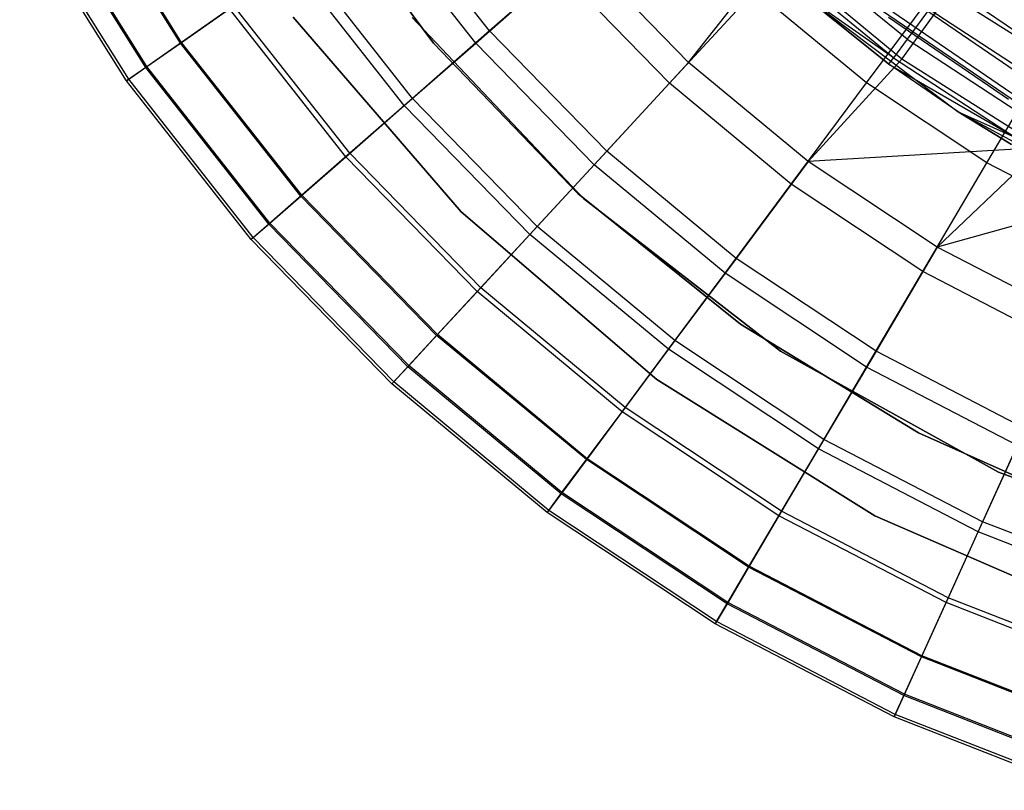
# Model space of a CAD drawing. Extents: x 0.1 to 16.1, y -3 to 3.
# Tile 4 of 65: x 5.4 to 7, y -2.9 to -1.6. Entities that reach past the tile are written whole.
import ezdxf

# ---------------------------------------------------------------- set-up
doc = ezdxf.new("R2010")
doc.units = 0
doc.header["$LTSCALE"] = 2.54
doc.layers.get('0').update_dxf_attribs({"color": 13, "linetype": 'CONTINUOUS'})

# ---------------------------------------------------------------- blocks, each defined once
blk = doc.blocks.new('DROPS_WOOD_D_PM_STL')
at = {"color": 0}
for p, q in [((5.6907, -1.6783, 4.3004), (5.5259, -1.4148, 4.3004)), ((5.6907, -1.6783, 4.3004), (5.5259, -1.4148, 4.3004)), ((5.6923, -1.6772, 5.9503), (5.5275, -1.4139, 5.9503)), ((5.6923, -1.6772, 5.9503), (5.5275, -1.4139, 5.9503)), ((5.896, -1.4107, 213.3831), (6.0943, -1.6784, 213.3831)), ((6.0943, -1.6784, 213.3031), (5.896, -1.4107, 213.3031)), ((5.896, -1.4107, 213.3831), (6.0943, -1.6784, 213.3831)), ((6.0943, -1.6784, 213.3031), (5.896, -1.4107, 213.3031)), ((5.896, -1.4107, 220.7031), (6.0943, -1.6784, 220.7031)), ((5.6351, -1.7173, 5.5715), (5.4664, -1.4477, 5.5715)), ((5.6351, -1.7173, 5.5715), (5.4664, -1.4477, 5.5715)), ((5.637, -1.716, 4.5921), (5.4685, -1.4466, 4.5921)), ((5.637, -1.716, 4.5921), (5.4685, -1.4466, 4.5921)), ((6.1841, -1.6589, 7.0318), (6.0185, -1.448, 7.0318)), ((6.1841, -1.6589, 7.0318), (6.0185, -1.448, 7.0318)), ((5.6046, -1.7387, 5.1881), (5.4338, -1.4658, 5.1881)), ((5.6046, -1.7387, 5.1881), (5.4338, -1.4658, 5.1881)), ((5.6082, -1.7362, 4.8891), (5.4377, -1.4636, 4.8891)), ((5.6082, -1.7362, 4.8891), (5.4377, -1.4636, 4.8891)), ((6.1619, -1.6784, 3.487), (5.9943, -1.465, 3.487)), ((6.1619, -1.6784, 3.487), (5.9943, -1.465, 3.487)), ((6.3291, -1.532, 7.3652), (6.1841, -1.6589, 7.0318)), ((6.3291, -1.532, 7.3652), (6.1841, -1.6589, 7.0318)), ((6.5019, -1.7095, 7.3652), (6.3291, -1.532, 7.3652)), ((6.5019, -1.7095, 7.3652), (6.3291, -1.532, 7.3652)), ((6.5019, -1.7095, 7.3652), (6.6383, -1.5352, 7.681)), ((6.5019, -1.7095, 7.3652), (6.6383, -1.5352, 7.681)), ((6.8421, -1.7038, 7.681), (6.6383, -1.5352, 7.681)), ((6.8421, -1.7038, 7.681), (6.6383, -1.5352, 7.681)), ((6.8508, -1.6723, 15.7499), (6.6743, -1.527, 15.7499)), ((6.8508, -1.6723, 15.7499), (6.6743, -1.527, 15.7499)), ((6.0478, -1.7782, 3.7448), (5.8703, -1.5521, 3.7448)), ((6.0478, -1.7782, 3.7448), (5.8703, -1.5521, 3.7448)), ((6.061, -1.7666, 6.6831), (5.8847, -1.542, 6.6831)), ((6.061, -1.7666, 6.6831), (5.8847, -1.542, 6.6831)), ((6.8289, -1.7021, 15.6443), (6.6493, -1.5542, 15.6443)), ((6.8289, -1.7021, 15.6443), (6.6493, -1.5542, 15.6443)), ((6.1619, -1.6784, 3.487), (6.2953, -1.5616, 3.2461)), ((6.1619, -1.6784, 3.487), (6.2953, -1.5616, 3.2461)), ((6.4714, -1.7425, 3.2461), (6.2953, -1.5616, 3.2461)), ((6.4714, -1.7425, 3.2461), (6.2953, -1.5616, 3.2461)), ((6.7857, -1.7421, 3.0249), (6.9187, -1.5632, 2.8255)), ((6.7857, -1.7421, 3.0249), (6.9187, -1.5632, 2.8255)), ((6.8798, -1.5609, 15.8073), (7.0621, -1.6855, 15.8073)), ((6.8798, -1.5609, 15.8073), (7.0621, -1.6855, 15.8073)), ((6.4714, -1.7425, 3.2461), (6.6079, -1.5947, 3.0249)), ((6.4714, -1.7425, 3.2461), (6.6079, -1.5947, 3.0249)), ((6.7857, -1.7421, 3.0249), (6.6079, -1.5947, 3.0249)), ((6.7857, -1.7421, 3.0249), (6.6079, -1.5947, 3.0249)), ((6.6726, -1.5921, 9.533), (6.8215, -1.7122, 15.533)), ((6.8215, -1.7122, 15.533), (6.6726, -1.5921, 15.533)), ((6.6726, -1.5921, 9.533), (6.8215, -1.7122, 15.533)), ((6.6726, -1.5921, 9.533), (6.9321, -1.7883, 9.533)), ((6.6726, -1.5921, 9.533), (6.9321, -1.7883, 9.533)), ((6.8215, -1.7122, 15.533), (6.6726, -1.5921, 15.533)), ((6.8289, -1.7021, 15.6443), (6.6726, -1.5921, 15.533)), ((6.8289, -1.7021, 15.6443), (6.6726, -1.5921, 15.533)), ((6.8421, -1.7038, 7.681), (6.9176, -1.5999, 7.8696)), ((6.8421, -1.7038, 7.681), (6.9176, -1.5999, 7.8696)), ((6.8478, -1.6025, 15.7239), (7.035, -1.7304, 15.7239)), ((6.8478, -1.6025, 15.7239), (7.035, -1.7304, 15.7239)), ((7.1273, -1.733, 7.8696), (6.9176, -1.5999, 7.8696)), ((7.1273, -1.733, 7.8696), (6.9176, -1.5999, 7.8696)), ((5.7756, -1.6186, 6.3217), (5.6923, -1.6772, 5.9503)), ((5.7756, -1.6186, 6.3217), (5.6923, -1.6772, 5.9503)), ((5.9608, -1.8544, 6.3217), (5.7756, -1.6186, 6.3217)), ((5.9608, -1.8544, 6.3217), (5.7756, -1.6186, 6.3217)), ((6.7849, -1.6084, 9.533), (7.0524, -1.7912, 9.533)), ((6.7849, -1.6084, 9.533), (7.0524, -1.7912, 9.533)), ((5.6907, -1.6783, 4.3004), (5.7688, -1.6234, 4.0169)), ((5.6907, -1.6783, 4.3004), (5.7688, -1.6234, 4.0169)), ((5.9544, -1.8599, 4.0169), (5.7688, -1.6234, 4.0169)), ((5.9544, -1.8599, 4.0169), (5.7688, -1.6234, 4.0169)), ((6.828, -1.6283, 15.6309), (7.0182, -1.7582, 15.6309)), ((6.828, -1.6283, 15.6309), (7.0182, -1.7582, 15.6309)), ((6.8861, -1.6243, 15.8447), (6.8508, -1.6723, 15.7499)), ((6.8861, -1.6243, 15.8447), (6.8508, -1.6723, 15.7499)), ((6.8861, -1.6243, 15.8447), (7.072, -1.7458, 15.8447)), ((6.8861, -1.6243, 15.8447), (7.072, -1.7458, 15.8447)), ((6.139, -1.948, 213.1031), (5.8703, -1.637, 213.1031)), ((5.8703, -1.637, 220.7031), (6.139, -1.948, 220.7031)), ((6.139, -1.948, 213.1031), (5.8703, -1.637, 213.1031)), ((5.8703, -1.637, 220.7031), (6.139, -1.948, 220.7031)), ((6.0606, -1.6376, 213.1031), (6.3342, -1.9267, 213.1031)), ((6.3342, -1.9267, 220.7031), (6.0606, -1.6376, 220.7031)), ((6.3342, -1.9267, 220.7031), (6.0606, -1.6376, 220.7031)), ((6.0606, -1.6376, 213.1031), (6.3342, -1.9267, 213.1031)), ((6.8213, -1.637, 15.533), (7.0125, -1.7677, 15.533)), ((6.8213, -1.637, 15.533), (7.0125, -1.7677, 15.533)), ((6.1841, -1.6589, 7.0318), (6.061, -1.7666, 6.6831)), ((6.1841, -1.6589, 7.0318), (6.061, -1.7666, 6.6831)), ((6.3712, -1.8511, 7.0318), (6.1841, -1.6589, 7.0318)), ((6.3712, -1.8511, 7.0318), (6.1841, -1.6589, 7.0318)), ((5.6923, -1.6772, 5.9503), (5.6351, -1.7173, 5.5715)), ((5.6923, -1.6772, 5.9503), (5.6351, -1.7173, 5.5715)), ((5.637, -1.716, 4.5921), (5.6907, -1.6783, 4.3004)), ((5.637, -1.716, 4.5921), (5.6907, -1.6783, 4.3004)), ((5.8827, -1.9227, 4.3004), (5.6907, -1.6783, 4.3004)), ((5.8827, -1.9227, 4.3004), (5.6907, -1.6783, 4.3004)), ((5.8841, -1.9215, 5.9503), (5.6923, -1.6772, 5.9503)), ((5.8841, -1.9215, 5.9503), (5.6923, -1.6772, 5.9503)), ((6.0478, -1.7782, 3.7448), (6.1619, -1.6784, 3.487)), ((6.0478, -1.7782, 3.7448), (6.1619, -1.6784, 3.487)), ((6.0943, -1.6784, 213.3831), (6.3252, -1.9185, 213.3831)), ((6.3252, -1.9185, 213.3031), (6.0943, -1.6784, 213.3031)), ((6.0943, -1.6784, 213.3831), (6.3252, -1.9185, 213.3831)), ((6.0943, -1.6784, 213.3831), (6.0943, -1.6784, 213.3031)), ((6.3252, -1.9185, 213.3031), (6.0943, -1.6784, 213.3031)), ((6.0943, -1.6784, 213.3831), (6.0943, -1.6784, 213.3031)), ((6.0943, -1.6784, 220.7031), (6.3252, -1.9185, 220.7031)), ((6.3511, -1.8728, 3.487), (6.1619, -1.6784, 3.487)), ((6.3511, -1.8728, 3.487), (6.1619, -1.6784, 3.487)), ((6.8508, -1.6723, 15.7499), (6.8289, -1.7021, 15.6443)), ((6.8508, -1.6723, 15.7499), (6.8289, -1.7021, 15.6443)), ((6.8508, -1.6723, 15.7499), (7.0422, -1.7974, 15.7499)), ((6.8508, -1.6723, 15.7499), (7.0422, -1.7974, 15.7499)), ((6.9782, -1.8698, 3.0249), (7.0914, -1.6778, 2.8255)), ((6.9782, -1.8698, 3.0249), (7.0914, -1.6778, 2.8255)), ((6.5019, -1.7095, 7.3652), (6.3712, -1.8511, 7.0318)), ((6.5019, -1.7095, 7.3652), (6.3712, -1.8511, 7.0318)), ((6.6926, -1.8675, 7.3652), (6.5019, -1.7095, 7.3652)), ((6.6926, -1.8675, 7.3652), (6.5019, -1.7095, 7.3652)), ((6.6926, -1.8675, 7.3652), (6.8421, -1.7038, 7.681)), ((6.6926, -1.8675, 7.3652), (6.8421, -1.7038, 7.681)), ((6.8215, -1.7122, 15.533), (6.8289, -1.7021, 15.6443)), ((6.8215, -1.7122, 15.533), (6.8289, -1.7021, 15.6443)), ((6.9321, -1.7883, 9.533), (6.8215, -1.7122, 15.533)), ((6.9321, -1.7883, 9.533), (6.8215, -1.7122, 15.533)), ((6.9321, -1.7883, 15.533), (6.8215, -1.7122, 15.533)), ((6.8215, -1.7122, 15.533), (7.0238, -1.8294, 15.6443)), ((6.8215, -1.7122, 15.533), (7.0238, -1.8294, 15.6443)), ((6.9321, -1.7883, 15.533), (6.8215, -1.7122, 15.533)), ((6.8289, -1.7021, 15.6443), (7.0238, -1.8294, 15.6443)), ((6.8289, -1.7021, 15.6443), (7.0238, -1.8294, 15.6443)), ((7.0654, -1.8455, 7.681), (6.8421, -1.7038, 7.681)), ((7.0654, -1.8455, 7.681), (6.8421, -1.7038, 7.681)), ((5.6351, -1.7173, 5.5715), (5.6046, -1.7387, 5.1881)), ((5.6351, -1.7173, 5.5715), (5.6046, -1.7387, 5.1881)), ((5.6082, -1.7362, 4.8891), (5.637, -1.716, 4.5921)), ((5.6082, -1.7362, 4.8891), (5.637, -1.716, 4.5921)), ((5.8315, -1.9675, 5.5715), (5.6351, -1.7173, 5.5715)), ((5.8315, -1.9675, 5.5715), (5.6351, -1.7173, 5.5715)), ((5.8333, -1.9659, 4.5921), (5.637, -1.716, 4.5921)), ((5.8333, -1.9659, 4.5921), (5.637, -1.716, 4.5921)), ((5.6046, -1.7387, 5.1881), (5.6082, -1.7362, 4.8891)), ((5.6046, -1.7387, 5.1881), (5.6082, -1.7362, 4.8891)), ((5.8035, -1.992, 5.1881), (5.6046, -1.7387, 5.1881)), ((5.8035, -1.992, 5.1881), (5.6046, -1.7387, 5.1881)), ((5.8068, -1.9891, 4.8891), (5.6082, -1.7362, 4.8891)), ((5.8068, -1.9891, 4.8891), (5.6082, -1.7362, 4.8891)), ((6.3511, -1.8728, 3.487), (6.4714, -1.7425, 3.2461)), ((6.3511, -1.8728, 3.487), (6.4714, -1.7425, 3.2461)), ((6.6657, -1.9036, 3.2461), (6.4714, -1.7425, 3.2461)), ((6.6657, -1.9036, 3.2461), (6.4714, -1.7425, 3.2461)), ((6.6657, -1.9036, 3.2461), (6.7857, -1.7421, 3.0249)), ((6.6657, -1.9036, 3.2461), (6.7857, -1.7421, 3.0249)), ((6.9782, -1.8698, 3.0249), (6.7857, -1.7421, 3.0249)), ((6.9782, -1.8698, 3.0249), (6.7857, -1.7421, 3.0249)), ((6.061, -1.7666, 6.6831), (5.9608, -1.8544, 6.3217)), ((6.061, -1.7666, 6.6831), (5.9608, -1.8544, 6.3217)), ((6.2602, -1.9712, 6.6831), (6.061, -1.7666, 6.6831)), ((6.2602, -1.9712, 6.6831), (6.061, -1.7666, 6.6831)), ((5.9544, -1.8599, 4.0169), (6.0478, -1.7782, 3.7448)), ((5.9544, -1.8599, 4.0169), (6.0478, -1.7782, 3.7448)), ((6.2484, -1.9841, 3.7448), (6.0478, -1.7782, 3.7448)), ((6.2484, -1.9841, 3.7448), (6.0478, -1.7782, 3.7448)), ((6.9321, -1.7883, 9.533), (6.9321, -1.7883, 15.533)), ((6.9321, -1.7883, 9.533), (6.9321, -1.7883, 15.533)), ((6.9321, -1.7883, 9.533), (7.0175, -1.8403, 15.533)), ((7.0175, -1.8403, 15.533), (6.9321, -1.7883, 15.533)), ((6.9321, -1.7883, 9.533), (7.0175, -1.8403, 15.533)), ((6.9321, -1.7883, 9.533), (7.2185, -1.9426, 9.533)), ((6.9321, -1.7883, 9.533), (7.2185, -1.9426, 9.533)), ((6.9321, -1.7883, 15.533), (7.0238, -1.8294, 15.6443)), ((6.9321, -1.7883, 15.533), (7.0238, -1.8294, 15.6443)), ((7.0175, -1.8403, 15.533), (6.9321, -1.7883, 15.533)), ((5.9608, -1.8544, 6.3217), (5.8841, -1.9215, 5.9503)), ((5.9608, -1.8544, 6.3217), (5.8841, -1.9215, 5.9503)), ((6.1699, -2.0691, 6.3217), (5.9608, -1.8544, 6.3217)), ((6.1699, -2.0691, 6.3217), (5.9608, -1.8544, 6.3217)), ((6.3712, -1.8511, 7.0318), (6.2602, -1.9712, 6.6831)), ((6.3712, -1.8511, 7.0318), (6.2602, -1.9712, 6.6831)), ((6.5776, -2.0222, 7.0318), (6.3712, -1.8511, 7.0318)), ((6.5776, -2.0222, 7.0318), (6.3712, -1.8511, 7.0318)), ((7.0654, -1.8455, 7.681), (6.6926, -1.8675, 7.3652)), ((7.0654, -1.8455, 7.681), (6.6926, -1.8675, 7.3652)), ((6.8989, -2.0044, 7.3652), (7.0654, -1.8455, 7.681)), ((6.8989, -2.0044, 7.3652), (7.0654, -1.8455, 7.681)), ((5.8827, -1.9227, 4.3004), (5.9544, -1.8599, 4.0169)), ((5.8827, -1.9227, 4.3004), (5.9544, -1.8599, 4.0169)), ((6.1642, -2.0753, 4.0169), (5.9544, -1.8599, 4.0169)), ((6.1642, -2.0753, 4.0169), (5.9544, -1.8599, 4.0169)), ((6.6926, -1.8675, 7.3652), (6.5776, -2.0222, 7.0318)), ((6.6926, -1.8675, 7.3652), (6.5776, -2.0222, 7.0318)), ((6.8989, -2.0044, 7.3652), (6.6926, -1.8675, 7.3652)), ((6.8989, -2.0044, 7.3652), (6.6926, -1.8675, 7.3652)), ((6.8761, -2.0432, 3.2461), (6.9782, -1.8698, 3.0249)), ((6.8761, -2.0432, 3.2461), (6.9782, -1.8698, 3.0249)), ((7.1832, -1.9763, 3.0249), (6.9782, -1.8698, 3.0249)), ((7.1832, -1.9763, 3.0249), (6.9782, -1.8698, 3.0249)), ((6.2484, -1.9841, 3.7448), (6.3511, -1.8728, 3.487)), ((6.2484, -1.9841, 3.7448), (6.3511, -1.8728, 3.487)), ((6.56, -2.0459, 3.487), (6.3511, -1.8728, 3.487)), ((6.56, -2.0459, 3.487), (6.3511, -1.8728, 3.487)), ((6.56, -2.0459, 3.487), (6.6657, -1.9036, 3.2461)), ((6.56, -2.0459, 3.487), (6.6657, -1.9036, 3.2461)), ((6.8761, -2.0432, 3.2461), (6.6657, -1.9036, 3.2461)), ((6.8761, -2.0432, 3.2461), (6.6657, -1.9036, 3.2461)), ((7.2098, -1.9178, 7.681), (6.8989, -2.0044, 7.3652)), ((7.2098, -1.9178, 7.681), (6.8989, -2.0044, 7.3652)), ((5.8841, -1.9215, 5.9503), (5.8315, -1.9675, 5.5715)), ((5.8841, -1.9215, 5.9503), (5.8315, -1.9675, 5.5715)), ((5.8333, -1.9659, 4.5921), (5.8827, -1.9227, 4.3004)), ((5.8333, -1.9659, 4.5921), (5.8827, -1.9227, 4.3004)), ((6.0995, -2.1454, 4.3004), (5.8827, -1.9227, 4.3004)), ((6.0995, -2.1454, 4.3004), (5.8827, -1.9227, 4.3004)), ((6.1007, -2.144, 5.9503), (5.8841, -1.9215, 5.9503)), ((6.1007, -2.144, 5.9503), (5.8841, -1.9215, 5.9503)), ((6.3252, -1.9185, 213.3831), (6.5849, -2.1272, 213.3831)), ((6.5849, -2.1272, 213.3031), (6.3252, -1.9185, 213.3031)), ((6.3252, -1.9185, 213.3831), (6.5849, -2.1272, 213.3831)), ((6.3252, -1.9185, 213.3831), (6.3252, -1.9185, 213.3031)), ((6.5849, -2.1272, 213.3031), (6.3252, -1.9185, 213.3031)), ((6.3252, -1.9185, 213.3831), (6.3252, -1.9185, 213.3031)), ((6.3252, -1.9185, 220.7031), (6.5849, -2.1272, 220.7031)), ((6.3342, -1.9267, 213.1031), (6.6488, -2.1706, 213.1031)), ((6.6488, -2.1706, 220.7031), (6.3342, -1.9267, 220.7031)), ((6.3342, -1.9267, 220.7031), (6.3342, -1.9267, 213.1031)), ((6.3342, -1.9267, 220.7031), (6.3342, -1.9267, 213.1031)), ((6.6488, -2.1706, 220.7031), (6.3342, -1.9267, 220.7031)), ((6.3342, -1.9267, 213.1031), (6.6488, -2.1706, 213.1031)), ((6.451, -2.2156, 213.1031), (6.139, -1.948, 213.1031)), ((6.139, -1.948, 220.7031), (6.451, -2.2156, 220.7031)), ((6.139, -1.948, 213.1031), (6.139, -1.948, 220.7031)), ((6.451, -2.2156, 213.1031), (6.139, -1.948, 213.1031)), ((6.139, -1.948, 220.7031), (6.451, -2.2156, 220.7031)), ((6.139, -1.948, 213.1031), (6.139, -1.948, 220.7031)), ((5.8315, -1.9675, 5.5715), (5.8035, -1.992, 5.1881)), ((5.8315, -1.9675, 5.5715), (5.8035, -1.992, 5.1881)), ((5.8068, -1.9891, 4.8891), (5.8333, -1.9659, 4.5921)), ((5.8068, -1.9891, 4.8891), (5.8333, -1.9659, 4.5921)), ((6.0534, -2.1953, 5.5715), (5.8315, -1.9675, 5.5715)), ((6.0534, -2.1953, 5.5715), (5.8315, -1.9675, 5.5715)), ((6.055, -2.1936, 4.5921), (5.8333, -1.9659, 4.5921)), ((6.055, -2.1936, 4.5921), (5.8333, -1.9659, 4.5921)), ((6.2602, -1.9712, 6.6831), (6.1699, -2.0691, 6.3217)), ((6.2602, -1.9712, 6.6831), (6.1699, -2.0691, 6.3217)), ((6.4801, -2.1535, 6.6831), (6.2602, -1.9712, 6.6831)), ((6.4801, -2.1535, 6.6831), (6.2602, -1.9712, 6.6831)), ((5.8035, -1.992, 5.1881), (5.8068, -1.9891, 4.8891)), ((5.8035, -1.992, 5.1881), (5.8068, -1.9891, 4.8891)), ((6.0281, -2.2227, 5.1881), (5.8035, -1.992, 5.1881)), ((6.0281, -2.2227, 5.1881), (5.8035, -1.992, 5.1881)), ((6.0311, -2.2195, 4.8891), (5.8068, -1.9891, 4.8891)), ((6.0311, -2.2195, 4.8891), (5.8068, -1.9891, 4.8891)), ((6.1642, -2.0753, 4.0169), (6.2484, -1.9841, 3.7448)), ((6.1642, -2.0753, 4.0169), (6.2484, -1.9841, 3.7448)), ((6.4696, -2.1675, 3.7448), (6.2484, -1.9841, 3.7448)), ((6.4696, -2.1675, 3.7448), (6.2484, -1.9841, 3.7448)), ((6.8989, -2.0044, 7.3652), (6.8011, -2.1704, 7.0318)), ((6.8989, -2.0044, 7.3652), (6.8011, -2.1704, 7.0318)), ((7.1187, -2.1186, 7.3652), (6.8989, -2.0044, 7.3652)), ((7.1187, -2.1186, 7.3652), (6.8989, -2.0044, 7.3652)), ((6.5776, -2.0222, 7.0318), (6.4801, -2.1535, 6.6831)), ((6.5776, -2.0222, 7.0318), (6.4801, -2.1535, 6.6831)), ((6.8011, -2.1704, 7.0318), (6.5776, -2.0222, 7.0318)), ((6.8011, -2.1704, 7.0318), (6.5776, -2.0222, 7.0318)), ((6.7861, -2.1959, 3.487), (6.8761, -2.0432, 3.2461)), ((6.7861, -2.1959, 3.487), (6.8761, -2.0432, 3.2461)), ((7.1001, -2.1596, 3.2461), (6.8761, -2.0432, 3.2461)), ((7.1001, -2.1596, 3.2461), (6.8761, -2.0432, 3.2461)), ((6.4696, -2.1675, 3.7448), (6.56, -2.0459, 3.487)), ((6.4696, -2.1675, 3.7448), (6.56, -2.0459, 3.487)), ((6.7861, -2.1959, 3.487), (6.56, -2.0459, 3.487)), ((6.7861, -2.1959, 3.487), (6.56, -2.0459, 3.487)), ((6.1699, -2.0691, 6.3217), (6.1007, -2.144, 5.9503)), ((6.1699, -2.0691, 6.3217), (6.1007, -2.144, 5.9503)), ((6.4006, -2.2604, 6.3217), (6.1699, -2.0691, 6.3217)), ((6.4006, -2.2604, 6.3217), (6.1699, -2.0691, 6.3217)), ((6.0995, -2.1454, 4.3004), (6.1642, -2.0753, 4.0169)), ((6.0995, -2.1454, 4.3004), (6.1642, -2.0753, 4.0169)), ((6.3956, -2.2672, 4.0169), (6.1642, -2.0753, 4.0169)), ((6.3956, -2.2672, 4.0169), (6.1642, -2.0753, 4.0169)), ((6.5849, -2.1272, 213.3831), (6.8692, -2.3009, 213.3831)), ((6.8692, -2.3009, 213.3031), (6.5849, -2.1272, 213.3031)), ((6.5849, -2.1272, 213.3831), (6.8692, -2.3009, 213.3831)), ((6.5849, -2.1272, 213.3831), (6.5849, -2.1272, 213.3031)), ((6.8692, -2.3009, 213.3031), (6.5849, -2.1272, 213.3031)), ((6.5849, -2.1272, 213.3831), (6.5849, -2.1272, 213.3031)), ((6.5849, -2.1272, 220.7031), (6.8692, -2.3009, 220.7031)), ((6.1007, -2.144, 5.9503), (6.0534, -2.1953, 5.5715)), ((6.1007, -2.144, 5.9503), (6.0534, -2.1953, 5.5715)), ((6.055, -2.1936, 4.5921), (6.0995, -2.1454, 4.3004)), ((6.055, -2.1936, 4.5921), (6.0995, -2.1454, 4.3004)), ((6.3387, -2.3437, 4.3004), (6.0995, -2.1454, 4.3004)), ((6.3387, -2.3437, 4.3004), (6.0995, -2.1454, 4.3004)), ((6.3399, -2.3422, 5.9503), (6.1007, -2.144, 5.9503)), ((6.3399, -2.3422, 5.9503), (6.1007, -2.144, 5.9503)), ((6.4801, -2.1535, 6.6831), (6.4006, -2.2604, 6.3217)), ((6.4801, -2.1535, 6.6831), (6.4006, -2.2604, 6.3217)), ((6.718, -2.3114, 6.6831), (6.4801, -2.1535, 6.6831)), ((6.718, -2.3114, 6.6831), (6.4801, -2.1535, 6.6831)), ((6.3956, -2.2672, 4.0169), (6.4696, -2.1675, 3.7448)), ((6.3956, -2.2672, 4.0169), (6.4696, -2.1675, 3.7448)), ((6.7092, -2.3264, 3.7448), (6.4696, -2.1675, 3.7448)), ((6.7092, -2.3264, 3.7448), (6.4696, -2.1675, 3.7448)), ((6.6488, -2.1706, 213.1031), (6.9969, -2.3637, 213.1031)), ((6.9969, -2.3637, 220.7031), (6.6488, -2.1706, 220.7031)), ((6.6488, -2.1706, 220.7031), (6.6488, -2.1706, 213.1031)), ((6.6488, -2.1706, 220.7031), (6.6488, -2.1706, 213.1031)), ((6.9969, -2.3637, 220.7031), (6.6488, -2.1706, 220.7031)), ((6.6488, -2.1706, 213.1031), (6.9969, -2.3637, 213.1031)), ((6.8011, -2.1704, 7.0318), (6.718, -2.3114, 6.6831)), ((6.8011, -2.1704, 7.0318), (6.718, -2.3114, 6.6831)), ((7.039, -2.2941, 7.0318), (6.8011, -2.1704, 7.0318)), ((7.039, -2.2941, 7.0318), (6.8011, -2.1704, 7.0318)), ((6.0534, -2.1953, 5.5715), (6.0281, -2.2227, 5.1881)), ((6.0534, -2.1953, 5.5715), (6.0281, -2.2227, 5.1881)), ((6.0311, -2.2195, 4.8891), (6.055, -2.1936, 4.5921)), ((6.0311, -2.2195, 4.8891), (6.055, -2.1936, 4.5921)), ((6.2982, -2.3983, 5.5715), (6.0534, -2.1953, 5.5715)), ((6.2982, -2.3983, 5.5715), (6.0534, -2.1953, 5.5715)), ((6.2996, -2.3964, 4.5921), (6.055, -2.1936, 4.5921)), ((6.2996, -2.3964, 4.5921), (6.055, -2.1936, 4.5921)), ((6.7092, -2.3264, 3.7448), (6.7861, -2.1959, 3.487)), ((6.7092, -2.3264, 3.7448), (6.7861, -2.1959, 3.487)), ((7.0268, -2.321, 3.487), (6.7861, -2.1959, 3.487)), ((7.0268, -2.321, 3.487), (6.7861, -2.1959, 3.487)), ((6.7994, -2.4336, 213.1031), (6.451, -2.2156, 213.1031)), ((6.451, -2.2156, 220.7031), (6.7994, -2.4336, 220.7031)), ((6.451, -2.2156, 213.1031), (6.451, -2.2156, 220.7031)), ((6.7994, -2.4336, 213.1031), (6.451, -2.2156, 213.1031)), ((6.451, -2.2156, 220.7031), (6.7994, -2.4336, 220.7031)), ((6.451, -2.2156, 213.1031), (6.451, -2.2156, 220.7031)), ((6.0281, -2.2227, 5.1881), (6.0311, -2.2195, 4.8891)), ((6.0281, -2.2227, 5.1881), (6.0311, -2.2195, 4.8891)), ((6.276, -2.4282, 5.1881), (6.0281, -2.2227, 5.1881)), ((6.276, -2.4282, 5.1881), (6.0281, -2.2227, 5.1881)), ((6.2786, -2.4247, 4.8891), (6.0311, -2.2195, 4.8891)), ((6.2786, -2.4247, 4.8891), (6.0311, -2.2195, 4.8891)), ((6.4006, -2.2604, 6.3217), (6.3399, -2.3422, 5.9503)), ((6.4006, -2.2604, 6.3217), (6.3399, -2.3422, 5.9503)), ((6.6504, -2.4261, 6.3217), (6.4006, -2.2604, 6.3217)), ((6.6504, -2.4261, 6.3217), (6.4006, -2.2604, 6.3217)), ((6.3387, -2.3437, 4.3004), (6.3956, -2.2672, 4.0169)), ((6.3387, -2.3437, 4.3004), (6.3956, -2.2672, 4.0169)), ((6.6462, -2.4334, 4.0169), (6.3956, -2.2672, 4.0169)), ((6.6462, -2.4334, 4.0169), (6.3956, -2.2672, 4.0169)), ((7.039, -2.2941, 7.0318), (6.9714, -2.443, 6.6831)), ((7.039, -2.2941, 7.0318), (6.9714, -2.443, 6.6831)), ((6.8692, -2.3009, 213.3831), (7.1734, -2.4368, 213.3831)), ((7.1734, -2.4368, 213.3031), (6.8692, -2.3009, 213.3031)), ((6.8692, -2.3009, 213.3831), (7.1734, -2.4368, 213.3831)), ((6.8692, -2.3009, 213.3831), (6.8692, -2.3009, 213.3031)), ((7.1734, -2.4368, 213.3031), (6.8692, -2.3009, 213.3031)), ((6.8692, -2.3009, 213.3831), (6.8692, -2.3009, 213.3031)), ((6.8692, -2.3009, 220.7031), (7.1734, -2.4368, 220.7031)), ((6.6462, -2.4334, 4.0169), (6.7092, -2.3264, 3.7448)), ((6.6462, -2.4334, 4.0169), (6.7092, -2.3264, 3.7448)), ((6.718, -2.3114, 6.6831), (6.6504, -2.4261, 6.3217)), ((6.718, -2.3114, 6.6831), (6.6504, -2.4261, 6.3217)), ((6.9642, -2.459, 3.7448), (6.7092, -2.3264, 3.7448)), ((6.9642, -2.459, 3.7448), (6.7092, -2.3264, 3.7448)), ((6.9714, -2.443, 6.6831), (6.718, -2.3114, 6.6831)), ((6.9714, -2.443, 6.6831), (6.718, -2.3114, 6.6831)), ((6.9642, -2.459, 3.7448), (7.0268, -2.321, 3.487)), ((6.9642, -2.459, 3.7448), (7.0268, -2.321, 3.487)), ((6.3399, -2.3422, 5.9503), (6.2982, -2.3983, 5.5715)), ((6.3399, -2.3422, 5.9503), (6.2982, -2.3983, 5.5715)), ((6.5987, -2.5139, 5.9503), (6.3399, -2.3422, 5.9503)), ((6.5987, -2.5139, 5.9503), (6.3399, -2.3422, 5.9503)), ((6.2996, -2.3964, 4.5921), (6.3387, -2.3437, 4.3004)), ((6.2996, -2.3964, 4.5921), (6.3387, -2.3437, 4.3004)), ((6.5977, -2.5155, 4.3004), (6.3387, -2.3437, 4.3004)), ((6.5977, -2.5155, 4.3004), (6.3387, -2.3437, 4.3004)), ((6.9969, -2.3637, 213.1031), (7.3704, -2.5013, 213.1031)), ((7.3704, -2.5013, 220.7031), (6.9969, -2.3637, 220.7031)), ((6.9969, -2.3637, 220.7031), (6.9969, -2.3637, 213.1031)), ((6.9969, -2.3637, 220.7031), (6.9969, -2.3637, 213.1031)), ((7.3704, -2.5013, 220.7031), (6.9969, -2.3637, 220.7031)), ((6.9969, -2.3637, 213.1031), (7.3704, -2.5013, 213.1031)), ((6.2982, -2.3983, 5.5715), (6.276, -2.4282, 5.1881)), ((6.2982, -2.3983, 5.5715), (6.276, -2.4282, 5.1881)), ((6.2786, -2.4247, 4.8891), (6.2996, -2.3964, 4.5921)), ((6.2786, -2.4247, 4.8891), (6.2996, -2.3964, 4.5921)), ((6.5632, -2.5741, 5.5715), (6.2982, -2.3983, 5.5715)), ((6.5632, -2.5741, 5.5715), (6.2982, -2.3983, 5.5715)), ((6.5644, -2.5721, 4.5921), (6.2996, -2.3964, 4.5921)), ((6.5644, -2.5721, 4.5921), (6.2996, -2.3964, 4.5921)), ((6.276, -2.4282, 5.1881), (6.2786, -2.4247, 4.8891)), ((6.276, -2.4282, 5.1881), (6.2786, -2.4247, 4.8891)), ((6.5443, -2.6062, 5.1881), (6.276, -2.4282, 5.1881)), ((6.5443, -2.6062, 5.1881), (6.276, -2.4282, 5.1881)), ((6.5465, -2.6024, 4.8891), (6.2786, -2.4247, 4.8891)), ((6.5465, -2.6024, 4.8891), (6.2786, -2.4247, 4.8891)), ((6.5977, -2.5155, 4.3004), (6.6462, -2.4334, 4.0169)), ((6.5977, -2.5155, 4.3004), (6.6462, -2.4334, 4.0169)), ((6.6504, -2.4261, 6.3217), (6.5987, -2.5139, 5.9503)), ((6.6504, -2.4261, 6.3217), (6.5987, -2.5139, 5.9503)), ((6.9129, -2.572, 4.0169), (6.6462, -2.4334, 4.0169)), ((6.9129, -2.572, 4.0169), (6.6462, -2.4334, 4.0169)), ((6.9164, -2.5644, 6.3217), (6.6504, -2.4261, 6.3217)), ((6.9164, -2.5644, 6.3217), (6.6504, -2.4261, 6.3217)), ((7.1764, -2.5973, 213.1031), (6.7994, -2.4336, 213.1031)), ((6.7994, -2.4336, 220.7031), (7.1764, -2.5973, 220.7031)), ((6.7994, -2.4336, 213.1031), (6.7994, -2.4336, 220.7031)), ((7.1764, -2.5973, 213.1031), (6.7994, -2.4336, 213.1031)), ((6.7994, -2.4336, 220.7031), (7.1764, -2.5973, 220.7031)), ((6.7994, -2.4336, 213.1031), (6.7994, -2.4336, 220.7031)), ((6.9714, -2.443, 6.6831), (6.9164, -2.5644, 6.3217)), ((6.9714, -2.443, 6.6831), (6.9164, -2.5644, 6.3217)), ((7.2374, -2.547, 6.6831), (6.9714, -2.443, 6.6831)), ((7.2374, -2.547, 6.6831), (6.9714, -2.443, 6.6831)), ((6.9129, -2.572, 4.0169), (6.9642, -2.459, 3.7448)), ((6.9129, -2.572, 4.0169), (6.9642, -2.459, 3.7448)), ((7.2319, -2.5636, 3.7448), (6.9642, -2.459, 3.7448)), ((7.2319, -2.5636, 3.7448), (6.9642, -2.459, 3.7448)), ((6.5987, -2.5139, 5.9503), (6.5632, -2.5741, 5.5715)), ((6.5987, -2.5139, 5.9503), (6.5632, -2.5741, 5.5715)), ((6.8743, -2.6572, 5.9503), (6.5987, -2.5139, 5.9503)), ((6.8743, -2.6572, 5.9503), (6.5987, -2.5139, 5.9503)), ((6.5644, -2.5721, 4.5921), (6.5977, -2.5155, 4.3004)), ((6.5644, -2.5721, 4.5921), (6.5977, -2.5155, 4.3004)), ((6.8735, -2.6588, 4.3004), (6.5977, -2.5155, 4.3004)), ((6.8735, -2.6588, 4.3004), (6.5977, -2.5155, 4.3004)), ((6.5632, -2.5741, 5.5715), (6.5443, -2.6062, 5.1881)), ((6.5632, -2.5741, 5.5715), (6.5443, -2.6062, 5.1881)), ((6.5465, -2.6024, 4.8891), (6.5644, -2.5721, 4.5921)), ((6.5465, -2.6024, 4.8891), (6.5644, -2.5721, 4.5921)), ((6.8454, -2.7207, 5.5715), (6.5632, -2.5741, 5.5715)), ((6.8454, -2.7207, 5.5715), (6.5632, -2.5741, 5.5715)), ((6.8464, -2.7186, 4.5921), (6.5644, -2.5721, 4.5921)), ((6.8464, -2.7186, 4.5921), (6.5644, -2.5721, 4.5921)), ((6.8735, -2.6588, 4.3004), (6.9129, -2.572, 4.0169)), ((6.8735, -2.6588, 4.3004), (6.9129, -2.572, 4.0169)), ((6.9164, -2.5644, 6.3217), (6.8743, -2.6572, 5.9503)), ((6.9164, -2.5644, 6.3217), (6.8743, -2.6572, 5.9503)), ((7.1929, -2.6815, 4.0169), (6.9129, -2.572, 4.0169)), ((7.1929, -2.6815, 4.0169), (6.9129, -2.572, 4.0169)), ((7.1956, -2.6735, 6.3217), (6.9164, -2.5644, 6.3217)), ((7.1956, -2.6735, 6.3217), (6.9164, -2.5644, 6.3217)), ((6.5443, -2.6062, 5.1881), (6.5465, -2.6024, 4.8891)), ((6.5443, -2.6062, 5.1881), (6.5465, -2.6024, 4.8891)), ((6.83, -2.7547, 5.1881), (6.5443, -2.6062, 5.1881)), ((6.83, -2.7547, 5.1881), (6.5443, -2.6062, 5.1881)), ((6.8318, -2.7507, 4.8891), (6.5465, -2.6024, 4.8891)), ((6.8318, -2.7507, 4.8891), (6.5465, -2.6024, 4.8891)), ((6.8743, -2.6572, 5.9503), (6.8454, -2.7207, 5.5715)), ((6.8743, -2.6572, 5.9503), (6.8454, -2.7207, 5.5715)), ((6.8464, -2.7186, 4.5921), (6.8735, -2.6588, 4.3004)), ((6.8464, -2.7186, 4.5921), (6.8735, -2.6588, 4.3004)), ((7.163, -2.772, 4.3004), (6.8735, -2.6588, 4.3004)), ((7.163, -2.772, 4.3004), (6.8735, -2.6588, 4.3004)), ((7.1636, -2.7703, 5.9503), (6.8743, -2.6572, 5.9503)), ((7.1636, -2.7703, 5.9503), (6.8743, -2.6572, 5.9503)), ((6.8318, -2.7507, 4.8891), (6.8464, -2.7186, 4.5921)), ((6.8318, -2.7507, 4.8891), (6.8464, -2.7186, 4.5921)), ((7.1424, -2.8343, 4.5921), (6.8464, -2.7186, 4.5921)), ((7.1424, -2.8343, 4.5921), (6.8464, -2.7186, 4.5921)), ((6.8454, -2.7207, 5.5715), (6.83, -2.7547, 5.1881)), ((6.8454, -2.7207, 5.5715), (6.83, -2.7547, 5.1881)), ((7.1416, -2.8366, 5.5715), (6.8454, -2.7207, 5.5715)), ((7.1416, -2.8366, 5.5715), (6.8454, -2.7207, 5.5715)), ((6.83, -2.7547, 5.1881), (6.8318, -2.7507, 4.8891)), ((6.83, -2.7547, 5.1881), (6.8318, -2.7507, 4.8891)), ((7.1313, -2.8678, 4.8891), (6.8318, -2.7507, 4.8891)), ((7.1313, -2.8678, 4.8891), (6.8318, -2.7507, 4.8891)), ((7.1299, -2.8719, 5.1881), (6.83, -2.7547, 5.1881)), ((7.1299, -2.8719, 5.1881), (6.83, -2.7547, 5.1881))]:
    blk.add_line(p, q, dxfattribs=at)

msp = doc.modelspace()

# ---------------------------------------------------------------- block references
at = {"color": 250}
msp.add_blockref('DROPS_WOOD_D_PM_STL', (0, 0), dxfattribs=at)

doc.saveas('drawing.dxf')
